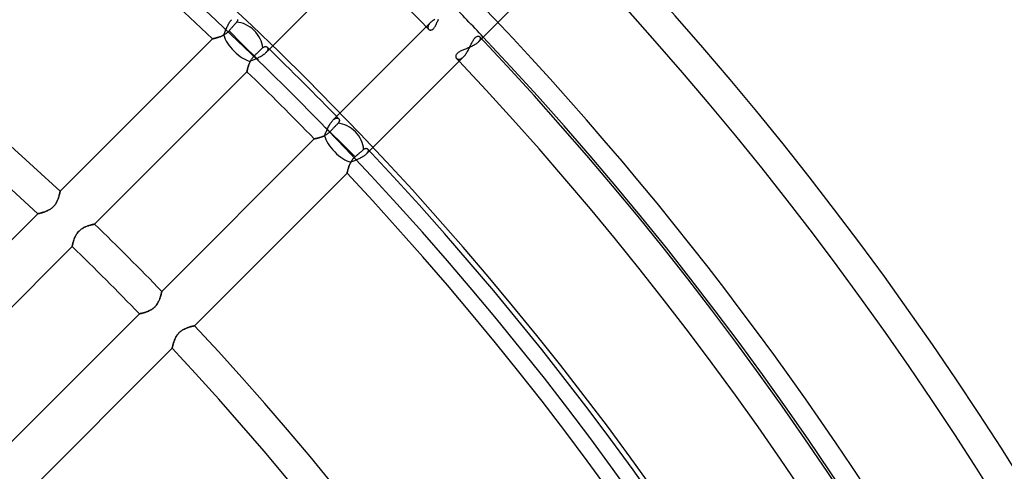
# Model space of a CAD drawing. Header units: millimetres. Extents: x -215 to 215, y -215 to 215.
# Tile 59 of 62: x 95 to 142, y 90 to 111. Entities that reach past the tile are written whole.
import ezdxf

# ---------------------------------------------------------------- set-up
doc = ezdxf.new("R2010")
doc.units = ezdxf.units.MM
doc.layers.add('MAIN-1', color=7, linetype='Continuous')
doc.layers.add('MAIN-2', color=7, linetype='Continuous')

msp = doc.modelspace()

# ---------------------------------------------------------------- linework, layer by layer
at = {"layer": 'MAIN-1'}
for p, q in [((116.954, 110.484), (121.481, 115.011)), ((106.743, 109.978), (111.25, 114.485)), ((105.202, 111.341), (105.194, 111.324)), ((105.207, 111.357), (105.202, 111.341)), ((105.211, 111.373), (105.207, 111.357)), ((105.213, 111.388), (105.211, 111.373)), ((105.213, 111.402), (105.213, 111.388)), ((114.618, 111.358), (114.581, 111.332)), ((114.657, 111.384), (114.618, 111.358)), ((114.698, 111.409), (114.657, 111.384)), ((104.803, 110.864), (104.779, 110.838)), ((104.825, 110.89), (104.803, 110.864)), ((104.803, 110.864), (105.408, 110.26)), ((104.847, 110.915), (104.825, 110.89)), ((104.869, 110.94), (104.847, 110.915)), ((104.891, 110.966), (104.869, 110.94)), ((104.912, 110.99), (104.891, 110.966)), ((104.933, 111.014), (104.912, 110.99)), ((104.953, 111.036), (104.933, 111.014)), ((104.972, 111.058), (104.953, 111.036)), ((104.991, 111.081), (104.972, 111.058)), ((105.011, 111.103), (104.991, 111.081)), ((105.03, 111.125), (105.011, 111.103)), ((105.049, 111.147), (105.03, 111.125)), ((105.067, 111.168), (105.049, 111.147)), ((105.084, 111.188), (105.067, 111.168)), ((105.101, 111.206), (105.084, 111.188)), ((105.116, 111.224), (105.101, 111.206)), ((105.13, 111.241), (105.116, 111.224)), ((105.145, 111.257), (105.13, 111.241)), ((105.159, 111.273), (105.145, 111.257)), ((105.173, 111.291), (105.159, 111.273)), ((105.184, 111.308), (105.173, 111.291)), ((105.194, 111.324), (105.184, 111.308)), ((114.485, 111.25), (109.978, 106.743)), ((114.514, 111.277), (114.485, 111.25)), ((114.546, 111.305), (114.514, 111.277)), ((114.581, 111.332), (114.546, 111.305)), ((104.011, 110.481), (96.675, 103.145)), ((104.012, 110.481), (104.011, 110.481)), ((104.015, 110.482), (104.012, 110.481)), ((104.021, 110.483), (104.015, 110.482)), ((104.029, 110.485), (104.021, 110.483)), ((104.039, 110.487), (104.029, 110.485)), ((104.051, 110.489), (104.039, 110.487)), ((104.065, 110.493), (104.051, 110.489)), ((104.081, 110.496), (104.065, 110.493)), ((104.098, 110.5), (104.081, 110.496)), ((104.117, 110.505), (104.098, 110.5)), ((104.138, 110.51), (104.117, 110.505)), ((104.16, 110.516), (104.138, 110.51)), ((104.184, 110.522), (104.16, 110.516)), ((104.208, 110.529), (104.184, 110.522)), ((104.234, 110.536), (104.208, 110.529)), ((104.261, 110.544), (104.234, 110.536)), ((104.289, 110.553), (104.261, 110.544)), ((104.317, 110.562), (104.289, 110.553)), ((104.346, 110.572), (104.317, 110.562)), ((104.375, 110.583), (104.346, 110.572)), ((104.405, 110.595), (104.375, 110.583)), ((104.435, 110.607), (104.405, 110.595)), ((104.465, 110.62), (104.435, 110.607)), ((104.495, 110.634), (104.465, 110.62)), ((104.525, 110.65), (104.495, 110.634)), ((104.555, 110.666), (104.525, 110.65)), ((104.585, 110.683), (104.555, 110.666)), ((104.615, 110.702), (104.585, 110.683)), ((104.644, 110.721), (104.615, 110.702)), ((104.673, 110.742), (104.644, 110.721)), ((104.701, 110.765), (104.673, 110.742)), ((104.728, 110.788), (104.701, 110.765)), ((104.754, 110.812), (104.728, 110.788)), ((104.779, 110.838), (104.754, 110.812)), ((116.519, 110.352), (116.541, 110.39)), ((116.541, 110.39), (116.563, 110.426)), ((116.563, 110.426), (116.585, 110.46)), ((116.585, 110.46), (116.607, 110.49)), ((116.607, 110.49), (116.63, 110.517)), ((116.63, 110.517), (116.652, 110.541)), ((116.652, 110.541), (116.676, 110.562)), ((116.676, 110.562), (116.699, 110.578)), ((116.699, 110.578), (116.721, 110.591)), ((116.721, 110.591), (116.743, 110.6)), ((116.743, 110.6), (116.764, 110.606)), ((116.764, 110.606), (116.785, 110.608)), ((116.785, 110.608), (116.804, 110.608)), ((116.804, 110.608), (116.821, 110.604)), ((116.821, 110.604), (116.838, 110.598)), ((116.838, 110.598), (116.852, 110.589)), ((116.852, 110.589), (116.864, 110.578)), ((106.216, 109.451), (105.408, 110.26)), ((106.269, 109.903), (106.291, 109.923)), ((106.291, 109.923), (106.312, 109.943)), ((106.312, 109.943), (106.332, 109.963)), ((106.332, 109.963), (106.351, 109.981)), ((106.351, 109.981), (106.37, 109.999)), ((106.37, 109.999), (106.387, 110.015)), ((106.387, 110.015), (106.403, 110.03)), ((106.403, 110.03), (106.419, 110.046)), ((106.419, 110.046), (106.438, 110.062)), ((106.438, 110.062), (106.456, 110.076)), ((106.456, 110.076), (106.474, 110.087)), ((106.474, 110.087), (106.492, 110.096)), ((106.492, 110.096), (106.509, 110.103)), ((106.509, 110.103), (106.526, 110.108)), ((106.526, 110.108), (106.543, 110.111)), ((106.543, 110.111), (106.559, 110.112)), ((106.559, 110.112), (106.575, 110.111)), ((106.575, 110.111), (106.589, 110.108)), ((106.589, 110.108), (106.603, 110.103)), ((106.603, 110.103), (106.616, 110.097)), ((106.616, 110.097), (106.627, 110.09)), ((106.627, 110.09), (106.638, 110.081)), ((116.275, 109.873), (116.3, 109.916)), ((116.3, 109.916), (116.324, 109.96)), ((116.324, 109.96), (116.347, 110.005)), ((116.347, 110.005), (116.369, 110.05)), ((116.369, 110.05), (116.391, 110.095)), ((116.391, 110.095), (116.413, 110.139)), ((116.413, 110.139), (116.435, 110.184)), ((116.435, 110.184), (116.456, 110.227)), ((116.456, 110.227), (116.477, 110.27)), ((116.477, 110.27), (116.498, 110.312)), ((116.498, 110.312), (116.519, 110.352)), ((105.827, 109.409), (105.845, 109.442)), ((105.845, 109.442), (105.864, 109.475)), ((105.864, 109.475), (105.885, 109.507)), ((105.885, 109.507), (105.907, 109.539)), ((105.907, 109.539), (105.931, 109.57)), ((105.931, 109.57), (105.956, 109.6)), ((105.956, 109.6), (105.983, 109.629)), ((105.983, 109.629), (106.011, 109.657)), ((106.011, 109.657), (106.035, 109.68)), ((106.035, 109.68), (106.059, 109.704)), ((106.059, 109.704), (106.084, 109.727)), ((106.084, 109.727), (106.109, 109.751)), ((106.109, 109.751), (106.134, 109.774)), ((106.134, 109.774), (106.158, 109.797)), ((106.158, 109.797), (106.181, 109.819)), ((106.181, 109.819), (106.203, 109.84)), ((106.203, 109.84), (106.225, 109.861)), ((106.225, 109.861), (106.247, 109.882)), ((106.247, 109.882), (106.269, 109.903)), ((111.56, 105.09), (116.088, 109.618)), ((116.088, 109.618), (116.116, 109.648)), ((116.116, 109.648), (116.144, 109.68)), ((116.144, 109.68), (116.172, 109.715)), ((116.172, 109.715), (116.198, 109.752)), ((116.198, 109.752), (116.225, 109.791)), ((116.225, 109.791), (116.25, 109.831)), ((116.25, 109.831), (116.275, 109.873)), ((105.678, 108.962), (105.682, 108.98)), ((105.682, 108.98), (105.686, 109)), ((105.686, 109), (105.691, 109.022)), ((105.691, 109.022), (105.697, 109.046)), ((105.697, 109.046), (105.703, 109.071)), ((105.703, 109.071), (105.71, 109.098)), ((105.71, 109.098), (105.718, 109.126)), ((105.718, 109.126), (105.727, 109.155)), ((105.727, 109.155), (105.736, 109.185)), ((105.736, 109.185), (105.746, 109.216)), ((105.746, 109.216), (105.757, 109.247)), ((105.757, 109.247), (105.769, 109.279)), ((105.769, 109.279), (105.782, 109.311)), ((105.782, 109.311), (105.796, 109.344)), ((105.796, 109.344), (105.811, 109.376)), ((105.811, 109.376), (105.827, 109.409)), ((98.331, 101.566), (105.665, 108.9)), ((105.665, 108.901), (105.666, 108.905)), ((105.665, 108.9), (105.665, 108.901)), ((105.666, 108.905), (105.667, 108.912)), ((105.667, 108.912), (105.669, 108.921)), ((105.669, 108.921), (105.671, 108.932)), ((105.671, 108.932), (105.674, 108.946)), ((105.674, 108.946), (105.678, 108.962)), ((110.081, 106.638), (110.09, 106.627)), ((110.09, 106.627), (110.097, 106.616)), ((110.097, 106.616), (110.103, 106.603)), ((110.103, 106.603), (110.108, 106.589)), ((110.864, 104.803), (109.451, 106.216)), ((109.774, 106.134), (109.751, 106.109)), ((109.797, 106.158), (109.774, 106.134)), ((109.819, 106.181), (109.797, 106.158)), ((109.84, 106.203), (109.819, 106.181)), ((109.861, 106.225), (109.84, 106.203)), ((109.882, 106.247), (109.861, 106.225)), ((109.903, 106.269), (109.882, 106.247)), ((109.923, 106.291), (109.903, 106.269)), ((109.943, 106.312), (109.923, 106.291)), ((109.963, 106.332), (109.943, 106.312)), ((109.981, 106.351), (109.963, 106.332)), ((109.999, 106.37), (109.981, 106.351)), ((110.015, 106.387), (109.999, 106.37)), ((110.03, 106.403), (110.015, 106.387)), ((110.046, 106.419), (110.03, 106.403)), ((110.062, 106.437), (110.046, 106.419)), ((110.076, 106.456), (110.062, 106.437)), ((110.087, 106.474), (110.076, 106.456)), ((110.096, 106.492), (110.087, 106.474)), ((110.103, 106.509), (110.096, 106.492)), ((110.108, 106.526), (110.103, 106.509)), ((110.108, 106.589), (110.111, 106.575)), ((110.111, 106.543), (110.108, 106.526)), ((110.111, 106.575), (110.112, 106.559)), ((110.112, 106.559), (110.111, 106.543)), ((108.9, 105.665), (101.566, 98.331)), ((108.901, 105.665), (108.9, 105.665)), ((108.904, 105.666), (108.901, 105.665)), ((108.909, 105.667), (108.904, 105.666)), ((108.916, 105.668), (108.909, 105.667)), ((108.925, 105.67), (108.916, 105.668)), ((108.936, 105.672), (108.925, 105.67)), ((108.949, 105.675), (108.936, 105.672)), ((108.964, 105.678), (108.949, 105.675)), ((108.98, 105.682), (108.964, 105.678)), ((108.998, 105.686), (108.98, 105.682)), ((109.017, 105.69), (108.998, 105.686)), ((109.038, 105.695), (109.017, 105.69)), ((109.059, 105.7), (109.038, 105.695)), ((109.082, 105.706), (109.059, 105.7)), ((109.107, 105.713), (109.082, 105.706)), ((109.132, 105.72), (109.107, 105.713)), ((109.158, 105.728), (109.132, 105.72)), ((109.185, 105.736), (109.158, 105.728)), ((109.212, 105.745), (109.185, 105.736)), ((109.24, 105.755), (109.212, 105.745)), ((109.268, 105.765), (109.24, 105.755)), ((109.297, 105.776), (109.268, 105.765)), ((109.326, 105.788), (109.297, 105.776)), ((109.355, 105.801), (109.326, 105.788)), ((109.384, 105.814), (109.355, 105.801)), ((109.412, 105.829), (109.384, 105.814)), ((109.441, 105.845), (109.412, 105.829)), ((109.47, 105.861), (109.441, 105.845)), ((109.499, 105.879), (109.47, 105.861)), ((109.527, 105.898), (109.499, 105.879)), ((109.555, 105.919), (109.527, 105.898)), ((109.582, 105.94), (109.555, 105.919)), ((109.608, 105.963), (109.582, 105.94)), ((109.633, 105.986), (109.608, 105.963)), ((109.657, 106.011), (109.633, 105.986)), ((109.68, 106.035), (109.657, 106.011)), ((109.657, 106.011), (110.26, 105.408)), ((109.704, 106.059), (109.68, 106.035)), ((109.727, 106.084), (109.704, 106.059)), ((109.751, 106.109), (109.727, 106.084)), ((111.289, 105.172), (111.305, 105.183)), ((111.305, 105.183), (111.321, 105.192)), ((111.321, 105.192), (111.336, 105.2)), ((111.336, 105.2), (111.352, 105.206)), ((111.352, 105.206), (111.366, 105.21)), ((111.366, 105.21), (111.381, 105.212)), ((111.381, 105.212), (111.395, 105.214)), ((111.395, 105.214), (111.408, 105.213)), ((111.408, 105.213), (111.421, 105.211)), ((111.421, 105.211), (111.432, 105.208)), ((111.432, 105.208), (111.443, 105.204)), ((111.443, 105.204), (111.454, 105.198)), ((111.454, 105.198), (111.463, 105.191)), ((111.463, 105.191), (111.471, 105.183)), ((110.752, 104.685), (110.778, 104.717)), ((110.778, 104.717), (110.805, 104.747)), ((110.805, 104.747), (110.834, 104.776)), ((110.834, 104.776), (110.864, 104.803)), ((110.864, 104.803), (110.89, 104.825)), ((110.89, 104.825), (110.915, 104.847)), ((110.915, 104.847), (110.94, 104.869)), ((110.94, 104.869), (110.966, 104.891)), ((110.966, 104.891), (110.99, 104.912)), ((110.99, 104.912), (111.014, 104.933)), ((111.014, 104.933), (111.036, 104.953)), ((111.036, 104.953), (111.058, 104.972)), ((111.058, 104.972), (111.081, 104.991)), ((111.081, 104.991), (111.103, 105.011)), ((111.103, 105.011), (111.125, 105.03)), ((111.125, 105.03), (111.147, 105.049)), ((111.147, 105.049), (111.168, 105.067)), ((111.168, 105.067), (111.188, 105.084)), ((111.188, 105.084), (111.206, 105.101)), ((111.206, 105.101), (111.224, 105.116)), ((111.224, 105.116), (111.241, 105.13)), ((111.241, 105.13), (111.257, 105.145)), ((111.257, 105.145), (111.273, 105.159)), ((111.273, 105.159), (111.289, 105.172)), ((110.533, 104.224), (110.542, 104.254)), ((110.542, 104.254), (110.552, 104.285)), ((110.552, 104.285), (110.562, 104.316)), ((110.562, 104.316), (110.573, 104.349)), ((110.573, 104.349), (110.586, 104.382)), ((110.586, 104.382), (110.599, 104.415)), ((110.599, 104.415), (110.613, 104.449)), ((110.613, 104.449), (110.629, 104.483)), ((110.629, 104.483), (110.645, 104.517)), ((110.645, 104.517), (110.664, 104.551)), ((110.664, 104.551), (110.683, 104.585)), ((110.683, 104.585), (110.705, 104.619)), ((110.705, 104.619), (110.727, 104.652)), ((110.727, 104.652), (110.752, 104.685)), ((103.145, 96.675), (110.481, 104.011)), ((110.481, 104.012), (110.482, 104.017)), ((110.481, 104.011), (110.481, 104.012)), ((110.482, 104.017), (110.484, 104.024)), ((110.484, 104.024), (110.486, 104.033)), ((110.486, 104.033), (110.488, 104.046)), ((110.488, 104.046), (110.492, 104.061)), ((110.492, 104.061), (110.496, 104.078)), ((110.496, 104.078), (110.5, 104.098)), ((110.5, 104.098), (110.505, 104.119)), ((110.505, 104.119), (110.511, 104.143)), ((110.511, 104.143), (110.518, 104.168)), ((110.518, 104.168), (110.525, 104.196)), ((110.525, 104.196), (110.533, 104.224)), ((96.589, 102.814), (96.578, 102.781)), ((96.6, 102.846), (96.589, 102.814)), ((96.61, 102.877), (96.6, 102.846)), ((96.619, 102.908), (96.61, 102.877)), ((96.627, 102.937), (96.619, 102.908)), ((96.635, 102.965), (96.627, 102.937)), ((96.641, 102.992), (96.635, 102.965)), ((96.647, 103.016), (96.641, 102.992)), ((96.653, 103.039), (96.647, 103.016)), ((96.657, 103.061), (96.653, 103.039)), ((96.662, 103.08), (96.657, 103.061)), ((96.665, 103.096), (96.662, 103.08)), ((96.668, 103.111), (96.665, 103.096)), ((96.67, 103.123), (96.668, 103.111)), ((96.672, 103.132), (96.67, 103.123)), ((96.674, 103.139), (96.672, 103.132)), ((96.675, 103.145), (96.674, 103.143)), ((96.674, 103.143), (96.674, 103.139)), ((96.273, 102.339), (96.24, 102.315)), ((96.304, 102.365), (96.273, 102.339)), ((96.334, 102.392), (96.304, 102.365)), ((96.362, 102.421), (96.334, 102.392)), ((96.389, 102.45), (96.362, 102.421)), ((96.415, 102.482), (96.389, 102.45)), ((96.439, 102.514), (96.415, 102.482)), ((96.462, 102.547), (96.439, 102.514)), ((96.483, 102.58), (96.462, 102.547)), ((96.502, 102.614), (96.483, 102.58)), ((96.52, 102.648), (96.502, 102.614)), ((96.536, 102.681), (96.52, 102.648)), ((96.551, 102.715), (96.536, 102.681)), ((96.565, 102.748), (96.551, 102.715)), ((96.578, 102.781), (96.565, 102.748)), ((95.596, 102.066), (88.259, 94.729)), ((95.597, 102.066), (95.596, 102.066)), ((95.601, 102.067), (95.597, 102.066)), ((95.609, 102.068), (95.601, 102.067)), ((95.619, 102.071), (95.609, 102.068)), ((95.631, 102.073), (95.619, 102.071)), ((95.646, 102.077), (95.631, 102.073)), ((95.664, 102.081), (95.646, 102.077)), ((95.684, 102.085), (95.664, 102.081)), ((95.706, 102.091), (95.684, 102.085)), ((95.73, 102.097), (95.706, 102.091)), ((95.755, 102.103), (95.73, 102.097)), ((95.782, 102.111), (95.755, 102.103)), ((95.811, 102.119), (95.782, 102.111)), ((95.841, 102.128), (95.811, 102.119)), ((95.872, 102.138), (95.841, 102.128)), ((95.904, 102.148), (95.872, 102.138)), ((95.937, 102.16), (95.904, 102.148)), ((95.97, 102.172), (95.937, 102.16)), ((96.004, 102.186), (95.97, 102.172)), ((96.038, 102.2), (96.004, 102.186)), ((96.072, 102.216), (96.038, 102.2)), ((96.106, 102.233), (96.072, 102.216)), ((96.14, 102.251), (96.106, 102.233)), ((96.174, 102.271), (96.14, 102.251)), ((96.207, 102.292), (96.174, 102.271)), ((96.24, 102.315), (96.207, 102.292)), ((97.781, 101.379), (97.818, 101.399)), ((97.818, 101.399), (97.855, 101.418)), ((97.855, 101.418), (97.892, 101.434)), ((97.892, 101.434), (97.928, 101.45)), ((97.928, 101.45), (97.964, 101.464)), ((97.964, 101.464), (98, 101.477)), ((98, 101.477), (98.034, 101.489)), ((98.034, 101.489), (98.067, 101.5)), ((98.067, 101.5), (98.099, 101.509)), ((98.099, 101.509), (98.13, 101.518)), ((98.13, 101.518), (98.159, 101.526)), ((98.159, 101.526), (98.187, 101.533)), ((98.187, 101.533), (98.212, 101.54)), ((98.212, 101.54), (98.236, 101.545)), ((98.236, 101.545), (98.257, 101.55)), ((98.257, 101.55), (98.276, 101.555)), ((98.276, 101.555), (98.293, 101.558)), ((98.293, 101.558), (98.306, 101.561)), ((98.306, 101.561), (98.317, 101.563)), ((98.317, 101.563), (98.325, 101.565)), ((98.325, 101.565), (98.33, 101.566)), ((98.33, 101.566), (98.331, 101.566)), ((97.371, 100.902), (97.387, 100.938)), ((97.387, 100.938), (97.404, 100.975)), ((97.404, 100.975), (97.423, 101.011)), ((97.423, 101.011), (97.443, 101.048)), ((97.443, 101.048), (97.466, 101.084)), ((97.466, 101.084), (97.49, 101.12)), ((97.49, 101.12), (97.516, 101.155)), ((97.516, 101.155), (97.544, 101.189)), ((97.544, 101.189), (97.574, 101.221)), ((97.574, 101.221), (97.605, 101.251)), ((97.605, 101.251), (97.638, 101.281)), ((97.638, 101.281), (97.673, 101.308)), ((97.673, 101.308), (97.708, 101.334)), ((97.708, 101.334), (97.745, 101.357)), ((97.745, 101.357), (97.781, 101.379)), ((89.919, 93.154), (97.253, 100.488)), ((97.253, 100.489), (97.254, 100.494)), ((97.253, 100.488), (97.253, 100.489)), ((97.254, 100.494), (97.256, 100.502)), ((97.256, 100.502), (97.258, 100.513)), ((97.258, 100.513), (97.261, 100.528)), ((97.261, 100.528), (97.264, 100.544)), ((97.264, 100.544), (97.269, 100.564)), ((97.269, 100.564), (97.274, 100.586)), ((97.274, 100.586), (97.279, 100.611)), ((97.279, 100.611), (97.286, 100.637)), ((97.286, 100.637), (97.293, 100.666)), ((97.293, 100.666), (97.301, 100.696)), ((97.301, 100.696), (97.31, 100.728)), ((97.31, 100.728), (97.32, 100.761)), ((97.32, 100.761), (97.331, 100.795)), ((97.331, 100.795), (97.343, 100.83)), ((97.343, 100.83), (97.356, 100.866)), ((97.356, 100.866), (97.371, 100.902)), ((101.507, 98.092), (101.498, 98.063)), ((101.515, 98.119), (101.507, 98.092)), ((101.522, 98.146), (101.515, 98.119)), ((101.529, 98.171), (101.522, 98.146)), ((101.535, 98.195), (101.529, 98.171)), ((101.541, 98.217), (101.535, 98.195)), ((101.546, 98.238), (101.541, 98.217)), ((101.55, 98.257), (101.546, 98.238)), ((101.554, 98.274), (101.55, 98.257)), ((101.557, 98.289), (101.554, 98.274)), ((101.56, 98.301), (101.557, 98.289)), ((101.562, 98.312), (101.56, 98.301)), ((101.564, 98.32), (101.562, 98.312)), ((101.565, 98.326), (101.564, 98.32)), ((101.566, 98.33), (101.565, 98.326)), ((101.566, 98.331), (101.566, 98.33)), ((101.25, 97.604), (101.224, 97.577)), ((101.275, 97.632), (101.25, 97.604)), ((101.299, 97.661), (101.275, 97.632)), ((101.322, 97.692), (101.299, 97.661)), ((101.343, 97.723), (101.322, 97.692)), ((101.363, 97.754), (101.343, 97.723)), ((101.381, 97.785), (101.363, 97.754)), ((101.399, 97.817), (101.381, 97.785)), ((101.415, 97.849), (101.399, 97.817)), ((101.429, 97.88), (101.415, 97.849)), ((101.443, 97.912), (101.429, 97.88)), ((101.456, 97.943), (101.443, 97.912)), ((101.468, 97.974), (101.456, 97.943)), ((101.479, 98.004), (101.468, 97.974)), ((101.489, 98.034), (101.479, 98.004)), ((101.498, 98.063), (101.489, 98.034)), ((100.488, 97.253), (93.154, 89.919)), ((100.489, 97.253), (100.488, 97.253)), ((100.493, 97.254), (100.489, 97.253)), ((100.499, 97.255), (100.493, 97.254)), ((100.508, 97.257), (100.499, 97.255)), ((100.519, 97.259), (100.508, 97.257)), ((100.532, 97.262), (100.519, 97.259)), ((100.547, 97.265), (100.532, 97.262)), ((100.565, 97.269), (100.547, 97.265)), ((100.584, 97.273), (100.565, 97.269)), ((100.605, 97.278), (100.584, 97.273)), ((100.628, 97.283), (100.605, 97.278)), ((100.652, 97.289), (100.628, 97.283)), ((100.678, 97.296), (100.652, 97.289)), ((100.705, 97.304), (100.678, 97.296)), ((100.733, 97.312), (100.705, 97.304)), ((100.762, 97.321), (100.733, 97.312)), ((100.792, 97.33), (100.762, 97.321)), ((100.823, 97.341), (100.792, 97.33)), ((100.854, 97.352), (100.823, 97.341)), ((100.885, 97.364), (100.854, 97.352)), ((100.917, 97.377), (100.885, 97.364)), ((100.949, 97.391), (100.917, 97.377)), ((100.981, 97.407), (100.949, 97.391)), ((101.012, 97.423), (100.981, 97.407)), ((101.044, 97.441), (101.012, 97.423)), ((101.076, 97.46), (101.044, 97.441)), ((101.107, 97.481), (101.076, 97.46)), ((101.137, 97.503), (101.107, 97.481)), ((101.167, 97.526), (101.137, 97.503)), ((101.196, 97.551), (101.167, 97.526)), ((101.224, 97.577), (101.196, 97.551)), ((103.019, 96.648), (103.041, 96.653)), ((103.041, 96.653), (103.062, 96.658)), ((103.062, 96.658), (103.081, 96.662)), ((103.081, 96.662), (103.097, 96.665)), ((103.097, 96.665), (103.111, 96.668)), ((103.111, 96.668), (103.123, 96.67)), ((103.123, 96.67), (103.132, 96.672)), ((103.132, 96.672), (103.139, 96.674)), ((103.139, 96.674), (103.143, 96.674)), ((103.143, 96.674), (103.145, 96.675)), ((102.269, 96.171), (102.29, 96.205)), ((102.29, 96.205), (102.313, 96.239)), ((102.313, 96.239), (102.338, 96.271)), ((102.338, 96.271), (102.364, 96.303)), ((102.364, 96.303), (102.391, 96.333)), ((102.391, 96.333), (102.42, 96.362)), ((102.42, 96.362), (102.451, 96.389)), ((102.451, 96.389), (102.483, 96.416)), ((102.483, 96.416), (102.515, 96.44)), ((102.515, 96.44), (102.549, 96.463)), ((102.549, 96.463), (102.583, 96.484)), ((102.583, 96.484), (102.617, 96.504)), ((102.617, 96.504), (102.651, 96.522)), ((102.651, 96.522), (102.686, 96.538)), ((102.686, 96.538), (102.72, 96.553)), ((102.72, 96.553), (102.754, 96.567)), ((102.754, 96.567), (102.787, 96.58)), ((102.787, 96.58), (102.82, 96.592)), ((102.82, 96.592), (102.852, 96.602)), ((102.852, 96.602), (102.883, 96.612)), ((102.883, 96.612), (102.913, 96.621)), ((102.913, 96.621), (102.942, 96.629)), ((102.942, 96.629), (102.969, 96.636)), ((102.969, 96.636), (102.995, 96.642)), ((102.995, 96.642), (103.019, 96.648)), ((102.085, 95.683), (102.09, 95.704)), ((102.09, 95.704), (102.096, 95.728)), ((102.096, 95.728), (102.103, 95.754)), ((102.103, 95.754), (102.11, 95.781)), ((102.11, 95.781), (102.118, 95.81)), ((102.118, 95.81), (102.127, 95.839)), ((102.127, 95.839), (102.137, 95.87)), ((102.137, 95.87), (102.147, 95.902)), ((102.147, 95.902), (102.159, 95.935)), ((102.159, 95.935), (102.171, 95.968)), ((102.171, 95.968), (102.184, 96.001)), ((102.184, 96.001), (102.199, 96.035)), ((102.199, 96.035), (102.214, 96.069)), ((102.214, 96.069), (102.231, 96.103)), ((102.231, 96.103), (102.249, 96.137)), ((102.249, 96.137), (102.269, 96.171)), ((94.729, 88.259), (102.066, 95.596)), ((102.066, 95.597), (102.067, 95.601)), ((102.066, 95.596), (102.066, 95.597)), ((102.067, 95.601), (102.068, 95.608)), ((102.068, 95.608), (102.07, 95.618)), ((102.07, 95.618), (102.073, 95.631)), ((102.073, 95.631), (102.077, 95.646)), ((102.077, 95.646), (102.081, 95.663)), ((102.081, 95.663), (102.085, 95.683))]:
    msp.add_line(p, q, dxfattribs=at)
for radius, start, end in [(151.738, 46.72774, 133.27222), (141.368, 46.85454, 133.14542), (139.843, 46.87477, 133.1252), (168.512, 0, 43.52743), (166.988, 0, 43.43003), (159.363, 44.17757, 45.82247), (160.887, 0, 43.41685), (161, 0, 43.37164), (153.262, 44.08968, 45.91031), (159.363, 0, 43.35491), (151.738, 44.1362, 45.86378), (153.262, 0, 43.33761), (151.738, 0, 43.27224), (141.368, 44.07283, 45.92715), (139.843, 44.06275, 45.93729), (141.368, 0, 43.14544), (139.843, 0, 43.12522)]:
    msp.add_arc((0, 0), radius, start, end, dxfattribs=at)
for centre, start_param, end_param in [((105.408, 110.26), -2.430899, -0.675643), ((110.26, 105.408), -2.46595, -0.710694)]:
    msp.add_ellipse(centre, major_axis=(-0.809, 0.809), ratio=0.75576, start_param=start_param, end_param=end_param, dxfattribs=at)
at = {"layer": 'MAIN-2'}
for p, q in [((104.855, 111.311), (104.88, 111.343)), ((104.88, 111.343), (104.905, 111.373)), ((104.905, 111.373), (104.93, 111.4)), ((114.824, 111.296), (114.841, 111.337)), ((114.841, 111.337), (114.859, 111.379)), ((114.859, 111.379), (114.878, 111.422)), ((104.616, 110.836), (104.635, 110.882)), ((104.635, 110.882), (104.654, 110.929)), ((104.654, 110.929), (104.674, 110.975)), ((104.674, 110.975), (104.694, 111.021)), ((104.694, 111.021), (104.715, 111.067)), ((104.715, 111.067), (104.737, 111.112)), ((104.737, 111.112), (104.759, 111.155)), ((104.759, 111.155), (104.782, 111.197)), ((104.782, 111.197), (104.806, 111.237)), ((104.806, 111.237), (104.83, 111.275)), ((104.83, 111.275), (104.855, 111.311)), ((114.373, 111.062), (114.371, 111.046)), ((114.371, 111.046), (114.371, 111.03)), ((114.371, 111.03), (114.372, 111.014)), ((114.372, 111.014), (114.374, 111)), ((114.377, 111.079), (114.373, 111.062)), ((114.374, 111), (114.378, 110.986)), ((114.382, 111.097), (114.377, 111.079)), ((114.378, 110.986), (114.384, 110.973)), ((114.389, 111.115), (114.382, 111.097)), ((114.384, 110.973), (114.39, 110.961)), ((114.397, 111.134), (114.389, 111.115)), ((114.39, 110.961), (114.398, 110.95)), ((114.408, 111.153), (114.397, 111.134)), ((114.398, 110.95), (114.407, 110.939)), ((114.407, 110.939), (114.42, 110.928)), ((114.42, 111.172), (114.408, 111.153)), ((114.434, 111.191), (114.42, 111.172)), ((114.42, 110.928), (114.435, 110.918)), ((114.449, 111.211), (114.434, 111.191)), ((114.435, 110.918), (114.451, 110.91)), ((114.466, 111.23), (114.449, 111.211)), ((114.451, 110.91), (114.469, 110.905)), ((114.485, 111.25), (114.466, 111.23)), ((114.469, 110.905), (114.487, 110.902)), ((114.487, 110.902), (114.507, 110.902)), ((114.507, 110.902), (114.527, 110.905)), ((114.527, 110.905), (114.548, 110.91)), ((114.548, 110.91), (114.569, 110.919)), ((114.569, 110.919), (114.59, 110.931)), ((114.59, 110.931), (114.612, 110.947)), ((114.612, 110.947), (114.633, 110.966)), ((114.633, 110.966), (114.654, 110.988)), ((114.654, 110.988), (114.675, 111.013)), ((114.675, 111.013), (114.695, 111.041)), ((114.695, 111.041), (114.714, 111.072)), ((114.714, 111.072), (114.733, 111.105)), ((114.733, 111.105), (114.752, 111.14)), ((114.752, 111.14), (114.77, 111.177)), ((114.77, 111.177), (114.788, 111.216)), ((114.788, 111.216), (114.806, 111.255)), ((114.806, 111.255), (114.824, 111.296)), ((104.011, 110.481), (104.012, 110.481)), ((104.012, 110.481), (104.016, 110.482)), ((104.016, 110.482), (104.023, 110.483)), ((104.023, 110.483), (104.033, 110.486)), ((104.033, 110.486), (104.045, 110.488)), ((104.045, 110.488), (104.06, 110.492)), ((104.06, 110.492), (104.077, 110.495)), ((104.077, 110.495), (104.096, 110.5)), ((104.096, 110.5), (104.118, 110.505)), ((104.118, 110.505), (104.141, 110.511)), ((104.141, 110.511), (104.166, 110.517)), ((104.166, 110.517), (104.193, 110.525)), ((104.193, 110.525), (104.221, 110.532)), ((104.221, 110.532), (104.251, 110.541)), ((104.251, 110.541), (104.281, 110.551)), ((104.281, 110.551), (104.313, 110.561)), ((104.313, 110.561), (104.345, 110.572)), ((104.345, 110.572), (104.377, 110.584)), ((104.377, 110.584), (104.411, 110.597)), ((104.411, 110.597), (104.444, 110.611)), ((104.444, 110.611), (104.477, 110.626)), ((104.477, 110.626), (104.511, 110.643)), ((104.511, 110.643), (104.545, 110.66)), ((104.545, 110.66), (104.563, 110.703)), ((104.563, 110.703), (104.58, 110.747)), ((104.58, 110.747), (104.598, 110.791)), ((104.598, 110.791), (104.616, 110.836)), ((116.793, 110.323), (116.954, 110.484)), ((116.859, 110.405), (116.846, 110.385)), ((116.869, 110.425), (116.859, 110.405)), ((116.864, 110.578), (116.873, 110.568)), ((116.878, 110.444), (116.869, 110.425)), ((116.873, 110.568), (116.88, 110.556)), ((116.884, 110.462), (116.878, 110.444)), ((116.88, 110.556), (116.885, 110.543)), ((116.888, 110.48), (116.884, 110.462)), ((116.885, 110.543), (116.889, 110.529)), ((116.891, 110.497), (116.888, 110.48)), ((116.889, 110.529), (116.891, 110.513)), ((116.891, 110.513), (116.891, 110.497)), ((106.564, 109.799), (106.743, 109.978)), ((106.638, 110.081), (106.646, 110.072)), ((106.646, 110.072), (106.653, 110.061)), ((106.656, 109.93), (106.648, 109.912)), ((106.653, 110.061), (106.66, 110.05)), ((106.662, 109.947), (106.656, 109.93)), ((106.66, 110.05), (106.664, 110.038)), ((106.667, 109.964), (106.662, 109.947)), ((106.664, 110.038), (106.668, 110.024)), ((106.669, 109.98), (106.667, 109.964)), ((106.668, 110.024), (106.67, 110.01)), ((106.67, 109.995), (106.669, 109.98)), ((106.67, 110.01), (106.67, 109.995)), ((116.007, 109.917), (115.967, 109.899)), ((116.048, 109.935), (116.007, 109.917)), ((116.09, 109.952), (116.048, 109.935)), ((116.132, 109.969), (116.09, 109.952)), ((116.176, 109.987), (116.132, 109.969)), ((116.22, 110.005), (116.176, 109.987)), ((116.264, 110.022), (116.22, 110.005)), ((116.309, 110.041), (116.264, 110.022)), ((116.353, 110.059), (116.309, 110.041)), ((116.397, 110.079), (116.353, 110.059)), ((116.44, 110.098), (116.397, 110.079)), ((116.483, 110.118), (116.44, 110.098)), ((116.524, 110.139), (116.483, 110.118)), ((116.565, 110.161), (116.524, 110.139)), ((116.603, 110.183), (116.565, 110.161)), ((116.641, 110.205), (116.603, 110.183)), ((116.676, 110.228), (116.641, 110.205)), ((116.709, 110.252), (116.676, 110.228)), ((116.74, 110.275), (116.709, 110.252)), ((116.768, 110.299), (116.74, 110.275)), ((116.793, 110.323), (116.768, 110.299)), ((116.813, 110.344), (116.793, 110.323)), ((116.83, 110.365), (116.813, 110.344)), ((116.846, 110.385), (116.83, 110.365)), ((105.952, 109.452), (105.907, 109.433)), ((105.997, 109.472), (105.952, 109.452)), ((106.043, 109.492), (105.997, 109.472)), ((106.09, 109.512), (106.043, 109.492)), ((106.136, 109.533), (106.09, 109.512)), ((106.182, 109.554), (106.136, 109.533)), ((106.227, 109.576), (106.182, 109.554)), ((106.272, 109.598), (106.227, 109.576)), ((106.315, 109.622), (106.272, 109.598)), ((106.357, 109.645), (106.315, 109.622)), ((106.397, 109.67), (106.357, 109.645)), ((106.435, 109.695), (106.397, 109.67)), ((106.472, 109.721), (106.435, 109.695)), ((106.505, 109.747), (106.472, 109.721)), ((106.536, 109.773), (106.505, 109.747)), ((106.564, 109.799), (106.536, 109.773)), ((106.582, 109.818), (106.564, 109.799)), ((106.599, 109.837), (106.582, 109.818)), ((106.614, 109.857), (106.599, 109.837)), ((106.627, 109.875), (106.614, 109.857)), ((106.639, 109.894), (106.627, 109.875)), ((106.648, 109.912), (106.639, 109.894)), ((115.714, 109.667), (115.711, 109.646)), ((115.711, 109.646), (115.711, 109.625)), ((115.711, 109.625), (115.714, 109.605)), ((115.72, 109.689), (115.714, 109.667)), ((115.714, 109.605), (115.719, 109.586)), ((115.719, 109.586), (115.727, 109.569)), ((115.73, 109.712), (115.72, 109.689)), ((115.727, 109.569), (115.737, 109.553)), ((115.743, 109.734), (115.73, 109.712)), ((115.737, 109.553), (115.748, 109.539)), ((115.76, 109.757), (115.743, 109.734)), ((115.748, 109.539), (115.759, 109.528)), ((115.759, 109.528), (115.771, 109.519)), ((115.78, 109.779), (115.76, 109.757)), ((115.771, 109.519), (115.784, 109.512)), ((115.804, 109.8), (115.78, 109.779)), ((115.784, 109.512), (115.798, 109.505)), ((115.798, 109.505), (115.813, 109.5)), ((115.831, 109.821), (115.804, 109.8)), ((115.813, 109.5), (115.829, 109.497)), ((115.829, 109.497), (115.846, 109.495)), ((115.861, 109.841), (115.831, 109.821)), ((115.846, 109.495), (115.864, 109.495)), ((115.894, 109.861), (115.861, 109.841)), ((115.864, 109.495), (115.882, 109.497)), ((115.882, 109.497), (115.901, 109.501)), ((115.93, 109.88), (115.894, 109.861)), ((115.901, 109.501), (115.92, 109.506)), ((115.92, 109.506), (115.94, 109.513)), ((115.967, 109.899), (115.93, 109.88)), ((115.94, 109.513), (115.96, 109.522)), ((115.96, 109.522), (115.981, 109.533)), ((115.981, 109.533), (116.002, 109.547)), ((116.002, 109.547), (116.024, 109.562)), ((116.024, 109.562), (116.045, 109.579)), ((116.045, 109.579), (116.067, 109.598)), ((116.067, 109.598), (116.088, 109.618)), ((105.683, 108.986), (105.678, 108.964)), ((105.689, 109.011), (105.683, 108.986)), ((105.695, 109.038), (105.689, 109.011)), ((105.702, 109.068), (105.695, 109.038)), ((105.711, 109.099), (105.702, 109.068)), ((105.72, 109.133), (105.711, 109.099)), ((105.731, 109.168), (105.72, 109.133)), ((105.742, 109.204), (105.731, 109.168)), ((105.755, 109.241), (105.742, 109.204)), ((105.769, 109.279), (105.755, 109.241)), ((105.785, 109.317), (105.769, 109.279)), ((105.801, 109.356), (105.785, 109.317)), ((105.82, 109.395), (105.801, 109.356)), ((105.863, 109.414), (105.82, 109.395)), ((105.907, 109.433), (105.863, 109.414)), ((105.666, 108.907), (105.665, 108.902)), ((105.665, 108.902), (105.665, 108.9)), ((105.668, 108.916), (105.666, 108.907)), ((105.671, 108.929), (105.668, 108.916)), ((105.674, 108.945), (105.671, 108.929)), ((105.678, 108.964), (105.674, 108.945)), ((109.978, 106.743), (109.799, 106.564)), ((109.817, 106.582), (109.835, 106.598)), ((109.835, 106.598), (109.854, 106.612)), ((109.854, 106.612), (109.871, 106.625)), ((109.871, 106.625), (109.889, 106.636)), ((109.889, 106.636), (109.906, 106.645)), ((109.906, 106.645), (109.923, 106.653)), ((109.923, 106.653), (109.94, 106.66)), ((109.94, 106.66), (109.956, 106.665)), ((109.956, 106.665), (109.972, 106.668)), ((109.972, 106.668), (109.987, 106.67)), ((109.987, 106.67), (110.001, 106.67)), ((110.001, 106.67), (110.015, 106.669)), ((110.015, 106.669), (110.028, 106.667)), ((110.028, 106.667), (110.04, 106.663)), ((110.04, 106.663), (110.052, 106.659)), ((110.052, 106.659), (110.062, 106.653)), ((110.062, 106.653), (110.072, 106.646)), ((110.072, 106.646), (110.081, 106.638)), ((109.523, 106.113), (109.542, 106.157)), ((109.542, 106.157), (109.563, 106.201)), ((109.563, 106.201), (109.584, 106.244)), ((109.584, 106.244), (109.606, 106.286)), ((109.606, 106.286), (109.628, 106.327)), ((109.628, 106.327), (109.651, 106.367)), ((109.651, 106.367), (109.675, 106.405)), ((109.675, 106.405), (109.699, 106.441)), ((109.699, 106.441), (109.724, 106.476)), ((109.724, 106.476), (109.749, 106.508)), ((109.749, 106.508), (109.774, 106.537)), ((109.774, 106.537), (109.799, 106.564)), ((109.799, 106.564), (109.817, 106.582)), ((108.9, 105.665), (108.902, 105.665)), ((108.902, 105.665), (108.907, 105.666)), ((108.907, 105.666), (108.916, 105.668)), ((108.916, 105.668), (108.929, 105.671)), ((108.929, 105.671), (108.945, 105.674)), ((108.945, 105.674), (108.964, 105.678)), ((108.964, 105.678), (108.986, 105.683)), ((108.986, 105.683), (109.011, 105.689)), ((109.011, 105.689), (109.038, 105.695)), ((109.038, 105.695), (109.068, 105.702)), ((109.068, 105.702), (109.099, 105.711)), ((109.099, 105.711), (109.133, 105.72)), ((109.133, 105.72), (109.168, 105.731)), ((109.168, 105.731), (109.204, 105.742)), ((109.204, 105.742), (109.241, 105.755)), ((109.241, 105.755), (109.279, 105.769)), ((109.279, 105.769), (109.317, 105.784)), ((109.317, 105.784), (109.356, 105.801)), ((109.356, 105.801), (109.395, 105.82)), ((109.395, 105.82), (109.413, 105.86)), ((109.413, 105.86), (109.43, 105.9)), ((109.43, 105.9), (109.448, 105.941)), ((109.448, 105.941), (109.466, 105.983)), ((109.466, 105.983), (109.484, 106.026)), ((109.484, 106.026), (109.503, 106.07)), ((109.503, 106.07), (109.523, 106.113)), ((111.471, 105.183), (111.48, 105.172)), ((111.051, 104.707), (111.008, 104.688)), ((111.093, 104.728), (111.051, 104.707)), ((111.134, 104.748), (111.093, 104.728)), ((111.174, 104.769), (111.134, 104.748)), ((111.213, 104.791), (111.174, 104.769)), ((111.249, 104.813), (111.213, 104.791)), ((111.284, 104.836), (111.249, 104.813)), ((111.317, 104.86), (111.284, 104.836)), ((111.347, 104.883), (111.317, 104.86)), ((111.375, 104.907), (111.347, 104.883)), ((111.4, 104.93), (111.375, 104.907)), ((111.4, 104.93), (111.56, 105.09)), ((111.421, 104.952), (111.4, 104.93)), ((111.44, 104.974), (111.421, 104.952)), ((111.455, 104.996), (111.44, 104.974)), ((111.469, 105.017), (111.455, 104.996)), ((111.479, 105.038), (111.469, 105.017)), ((111.487, 105.058), (111.479, 105.038)), ((111.48, 105.172), (111.487, 105.159)), ((111.487, 105.159), (111.493, 105.145)), ((111.493, 105.077), (111.487, 105.058)), ((111.493, 105.145), (111.496, 105.13)), ((111.497, 105.096), (111.493, 105.077)), ((111.496, 105.13), (111.497, 105.113)), ((111.497, 105.113), (111.497, 105.096)), ((110.535, 104.231), (110.525, 104.196)), ((110.546, 104.267), (110.535, 104.231)), ((110.558, 104.305), (110.546, 104.267)), ((110.572, 104.344), (110.558, 104.305)), ((110.586, 104.383), (110.572, 104.344)), ((110.602, 104.424), (110.586, 104.383)), ((110.62, 104.464), (110.602, 104.424)), ((110.639, 104.505), (110.62, 104.464)), ((110.66, 104.545), (110.639, 104.505)), ((110.702, 104.563), (110.66, 104.545)), ((110.745, 104.58), (110.702, 104.563)), ((110.788, 104.597), (110.745, 104.58)), ((110.832, 104.615), (110.788, 104.597)), ((110.876, 104.632), (110.832, 104.615)), ((110.92, 104.65), (110.876, 104.632)), ((110.964, 104.669), (110.92, 104.65)), ((111.008, 104.688), (110.964, 104.669)), ((110.483, 104.019), (110.481, 104.013)), ((110.481, 104.013), (110.481, 104.011)), ((110.485, 104.029), (110.483, 104.019)), ((110.488, 104.043), (110.485, 104.029)), ((110.492, 104.061), (110.488, 104.043)), ((110.497, 104.082), (110.492, 104.061)), ((110.502, 104.107), (110.497, 104.082)), ((110.509, 104.134), (110.502, 104.107)), ((110.517, 104.164), (110.509, 104.134)), ((110.525, 104.196), (110.517, 104.164)), ((96.58, 102.787), (96.592, 102.82)), ((96.592, 102.82), (96.602, 102.852)), ((96.602, 102.852), (96.612, 102.883)), ((96.612, 102.883), (96.621, 102.913)), ((96.621, 102.913), (96.629, 102.942)), ((96.629, 102.942), (96.636, 102.969)), ((96.636, 102.969), (96.642, 102.995)), ((96.642, 102.995), (96.648, 103.019)), ((96.648, 103.019), (96.653, 103.041)), ((96.653, 103.041), (96.658, 103.062)), ((96.658, 103.062), (96.662, 103.081)), ((96.662, 103.081), (96.665, 103.097)), ((96.665, 103.097), (96.668, 103.111)), ((96.668, 103.111), (96.67, 103.123)), ((96.67, 103.123), (96.672, 103.132)), ((96.672, 103.132), (96.674, 103.139)), ((96.674, 103.143), (96.675, 103.145)), ((96.674, 103.139), (96.674, 103.143)), ((96.239, 102.313), (96.271, 102.338)), ((96.271, 102.338), (96.303, 102.364)), ((96.303, 102.364), (96.333, 102.391)), ((96.333, 102.391), (96.362, 102.42)), ((96.362, 102.42), (96.389, 102.451)), ((96.389, 102.451), (96.416, 102.483)), ((96.416, 102.483), (96.44, 102.515)), ((96.44, 102.515), (96.463, 102.549)), ((96.463, 102.549), (96.484, 102.583)), ((96.484, 102.583), (96.504, 102.617)), ((96.504, 102.617), (96.522, 102.651)), ((96.522, 102.651), (96.538, 102.686)), ((96.538, 102.686), (96.553, 102.72)), ((96.553, 102.72), (96.567, 102.754)), ((96.567, 102.754), (96.58, 102.787)), ((95.596, 102.066), (95.597, 102.066)), ((95.597, 102.066), (95.601, 102.067)), ((95.601, 102.067), (95.608, 102.068)), ((95.608, 102.068), (95.618, 102.07)), ((95.618, 102.07), (95.631, 102.073)), ((95.631, 102.073), (95.646, 102.077)), ((95.646, 102.077), (95.663, 102.081)), ((95.663, 102.081), (95.683, 102.085)), ((95.683, 102.085), (95.704, 102.09)), ((95.704, 102.09), (95.728, 102.096)), ((95.728, 102.096), (95.754, 102.103)), ((95.754, 102.103), (95.781, 102.11)), ((95.781, 102.11), (95.81, 102.118)), ((95.81, 102.118), (95.839, 102.127)), ((95.839, 102.127), (95.87, 102.137)), ((95.87, 102.137), (95.902, 102.147)), ((95.902, 102.147), (95.935, 102.159)), ((95.935, 102.159), (95.968, 102.171)), ((95.968, 102.171), (96.001, 102.184)), ((96.001, 102.184), (96.035, 102.199)), ((96.035, 102.199), (96.069, 102.214)), ((96.069, 102.214), (96.103, 102.231)), ((96.103, 102.231), (96.137, 102.249)), ((96.137, 102.249), (96.171, 102.269)), ((96.171, 102.269), (96.205, 102.29)), ((96.205, 102.29), (96.239, 102.313)), ((97.817, 101.399), (97.785, 101.381)), ((97.849, 101.415), (97.817, 101.399)), ((97.88, 101.429), (97.849, 101.415)), ((97.912, 101.443), (97.88, 101.429)), ((97.943, 101.456), (97.912, 101.443)), ((97.974, 101.468), (97.943, 101.456)), ((98.004, 101.479), (97.974, 101.468)), ((98.034, 101.489), (98.004, 101.479)), ((98.063, 101.498), (98.034, 101.489)), ((98.092, 101.507), (98.063, 101.498)), ((98.119, 101.515), (98.092, 101.507)), ((98.146, 101.522), (98.119, 101.515)), ((98.171, 101.529), (98.146, 101.522)), ((98.195, 101.535), (98.171, 101.529)), ((98.217, 101.541), (98.195, 101.535)), ((98.238, 101.546), (98.217, 101.541)), ((98.257, 101.55), (98.238, 101.546)), ((98.274, 101.554), (98.257, 101.55)), ((98.289, 101.557), (98.274, 101.554)), ((98.301, 101.56), (98.289, 101.557)), ((98.312, 101.562), (98.301, 101.56)), ((98.32, 101.564), (98.312, 101.562)), ((98.326, 101.565), (98.32, 101.564)), ((98.33, 101.566), (98.326, 101.565)), ((98.331, 101.566), (98.33, 101.566)), ((97.377, 100.917), (97.364, 100.885)), ((97.391, 100.949), (97.377, 100.917)), ((97.407, 100.981), (97.391, 100.949)), ((97.423, 101.012), (97.407, 100.981)), ((97.441, 101.044), (97.423, 101.012)), ((97.46, 101.076), (97.441, 101.044)), ((97.481, 101.107), (97.46, 101.076)), ((97.503, 101.137), (97.481, 101.107)), ((97.526, 101.167), (97.503, 101.137)), ((97.551, 101.196), (97.526, 101.167)), ((97.577, 101.224), (97.551, 101.196)), ((97.604, 101.25), (97.577, 101.224)), ((97.632, 101.275), (97.604, 101.25)), ((97.661, 101.299), (97.632, 101.275)), ((97.692, 101.322), (97.661, 101.299)), ((97.723, 101.343), (97.692, 101.322)), ((97.754, 101.363), (97.723, 101.343)), ((97.785, 101.381), (97.754, 101.363)), ((97.254, 100.493), (97.253, 100.489)), ((97.253, 100.489), (97.253, 100.488)), ((97.255, 100.499), (97.254, 100.493)), ((97.257, 100.508), (97.255, 100.499)), ((97.259, 100.519), (97.257, 100.508)), ((97.262, 100.532), (97.259, 100.519)), ((97.265, 100.547), (97.262, 100.532)), ((97.269, 100.565), (97.265, 100.547)), ((97.273, 100.584), (97.269, 100.565)), ((97.278, 100.605), (97.273, 100.584)), ((97.283, 100.628), (97.278, 100.605)), ((97.289, 100.652), (97.283, 100.628)), ((97.296, 100.678), (97.289, 100.652)), ((97.304, 100.705), (97.296, 100.678)), ((97.312, 100.733), (97.304, 100.705)), ((97.321, 100.762), (97.312, 100.733)), ((97.33, 100.792), (97.321, 100.762)), ((97.341, 100.823), (97.33, 100.792)), ((97.352, 100.854), (97.341, 100.823)), ((97.364, 100.885), (97.352, 100.854)), ((101.5, 98.067), (101.509, 98.099)), ((101.509, 98.099), (101.518, 98.13)), ((101.518, 98.13), (101.526, 98.159)), ((101.526, 98.159), (101.533, 98.187)), ((101.533, 98.187), (101.54, 98.212)), ((101.54, 98.212), (101.545, 98.236)), ((101.545, 98.236), (101.55, 98.257)), ((101.55, 98.257), (101.555, 98.276)), ((101.555, 98.276), (101.558, 98.293)), ((101.558, 98.293), (101.561, 98.306)), ((101.561, 98.306), (101.563, 98.317)), ((101.563, 98.317), (101.565, 98.325)), ((101.565, 98.325), (101.566, 98.33)), ((101.566, 98.33), (101.566, 98.331)), ((101.221, 97.574), (101.251, 97.605)), ((101.251, 97.605), (101.281, 97.638)), ((101.281, 97.638), (101.308, 97.673)), ((101.308, 97.673), (101.334, 97.708)), ((101.334, 97.708), (101.357, 97.745)), ((101.357, 97.745), (101.379, 97.781)), ((101.379, 97.781), (101.399, 97.818)), ((101.399, 97.818), (101.418, 97.855)), ((101.418, 97.855), (101.434, 97.892)), ((101.434, 97.892), (101.45, 97.928)), ((101.45, 97.928), (101.464, 97.964)), ((101.464, 97.964), (101.477, 98)), ((101.477, 98), (101.489, 98.034)), ((101.489, 98.034), (101.5, 98.067)), ((100.488, 97.253), (100.489, 97.253)), ((100.489, 97.253), (100.494, 97.254)), ((100.494, 97.254), (100.502, 97.256)), ((100.502, 97.256), (100.513, 97.258)), ((100.513, 97.258), (100.528, 97.261)), ((100.528, 97.261), (100.544, 97.264)), ((100.544, 97.264), (100.564, 97.269)), ((100.564, 97.269), (100.586, 97.274)), ((100.586, 97.274), (100.611, 97.279)), ((100.611, 97.279), (100.637, 97.286)), ((100.637, 97.286), (100.666, 97.293)), ((100.666, 97.293), (100.696, 97.301)), ((100.696, 97.301), (100.728, 97.31)), ((100.728, 97.31), (100.761, 97.32)), ((100.761, 97.32), (100.795, 97.331)), ((100.795, 97.331), (100.83, 97.343)), ((100.83, 97.343), (100.866, 97.356)), ((100.866, 97.356), (100.902, 97.371)), ((100.902, 97.371), (100.938, 97.387)), ((100.938, 97.387), (100.975, 97.404)), ((100.975, 97.404), (101.011, 97.423)), ((101.011, 97.423), (101.048, 97.443)), ((101.048, 97.443), (101.084, 97.466)), ((101.084, 97.466), (101.12, 97.49)), ((101.12, 97.49), (101.155, 97.516)), ((101.155, 97.516), (101.189, 97.544)), ((101.189, 97.544), (101.221, 97.574)), ((103.039, 96.653), (103.016, 96.647)), ((103.061, 96.657), (103.039, 96.653)), ((103.08, 96.662), (103.061, 96.657)), ((103.096, 96.665), (103.08, 96.662)), ((103.111, 96.668), (103.096, 96.665)), ((103.123, 96.67), (103.111, 96.668)), ((103.132, 96.672), (103.123, 96.67)), ((103.139, 96.674), (103.132, 96.672)), ((103.143, 96.674), (103.139, 96.674)), ((103.145, 96.675), (103.143, 96.674)), ((102.292, 96.207), (102.271, 96.174)), ((102.315, 96.24), (102.292, 96.207)), ((102.339, 96.273), (102.315, 96.24)), ((102.365, 96.304), (102.339, 96.273)), ((102.392, 96.334), (102.365, 96.304)), ((102.421, 96.362), (102.392, 96.334)), ((102.45, 96.389), (102.421, 96.362)), ((102.482, 96.415), (102.45, 96.389)), ((102.514, 96.439), (102.482, 96.415)), ((102.547, 96.462), (102.514, 96.439)), ((102.58, 96.483), (102.547, 96.462)), ((102.614, 96.502), (102.58, 96.483)), ((102.648, 96.52), (102.614, 96.502)), ((102.681, 96.536), (102.648, 96.52)), ((102.715, 96.551), (102.681, 96.536)), ((102.748, 96.565), (102.715, 96.551)), ((102.781, 96.578), (102.748, 96.565)), ((102.814, 96.589), (102.781, 96.578)), ((102.846, 96.6), (102.814, 96.589)), ((102.877, 96.61), (102.846, 96.6)), ((102.908, 96.619), (102.877, 96.61)), ((102.937, 96.627), (102.908, 96.619)), ((102.965, 96.635), (102.937, 96.627)), ((102.992, 96.641), (102.965, 96.635)), ((103.016, 96.647), (102.992, 96.641)), ((102.091, 95.706), (102.085, 95.684)), ((102.097, 95.73), (102.091, 95.706)), ((102.103, 95.755), (102.097, 95.73)), ((102.111, 95.782), (102.103, 95.755)), ((102.119, 95.811), (102.111, 95.782)), ((102.128, 95.841), (102.119, 95.811)), ((102.138, 95.872), (102.128, 95.841)), ((102.148, 95.904), (102.138, 95.872)), ((102.16, 95.937), (102.148, 95.904)), ((102.172, 95.97), (102.16, 95.937)), ((102.186, 96.004), (102.172, 95.97)), ((102.2, 96.038), (102.186, 96.004)), ((102.216, 96.072), (102.2, 96.038)), ((102.233, 96.106), (102.216, 96.072)), ((102.251, 96.14), (102.233, 96.106)), ((102.271, 96.174), (102.251, 96.14)), ((102.067, 95.601), (102.066, 95.597)), ((102.066, 95.597), (102.066, 95.596)), ((102.068, 95.609), (102.067, 95.601)), ((102.071, 95.619), (102.068, 95.609)), ((102.073, 95.631), (102.071, 95.619)), ((102.077, 95.646), (102.073, 95.631)), ((102.081, 95.664), (102.077, 95.646)), ((102.085, 95.684), (102.081, 95.664))]:
    msp.add_line(p, q, dxfattribs=at)
for radius, start, end in [(162, 0, 180.00002), (153.5, 0, 89.99998), (152.5, 0, 89.99998), (161, 43.37164, 44.18593), (159.363, 44.1185, 44.17757), (159.363, 43.35491, 43.42109)]:
    msp.add_arc((0, 0), radius, start, end, dxfattribs=at)
for centre, start_param, end_param in [((105.408, 110.26), 0.675236, 2.481533), ((110.26, 105.408), 0.66006, 2.466356)]:
    msp.add_ellipse(centre, major_axis=(-0.809, 0.809), ratio=0.456694, start_param=start_param, end_param=end_param, dxfattribs=at)

doc.saveas('drawing.dxf')
